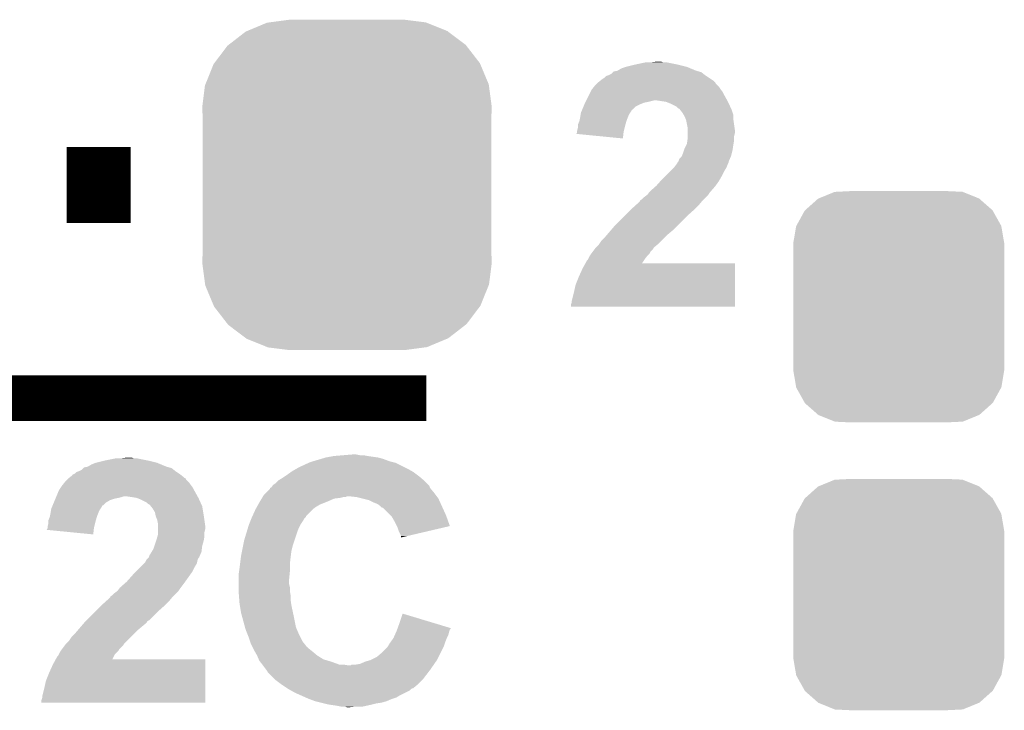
# Model space of a CAD drawing. Extents: x -1.3 to 24.2, y -3.9 to 39.2.
# Tile 29 of 40: x 6.5 to 9.8, y 31.4 to 33.7. Entities that reach past the tile are written whole.
import ezdxf

# ---------------------------------------------------------------- set-up
doc = ezdxf.new("R2010")
doc.units = 0
doc.layers.get('0').update_dxf_attribs({"linetype": 'CONTINUOUS'})
doc.layers.add('ACCEL_36_CLICK_V100_GTO', color=14, linetype='CONTINUOUS')
doc.layers.add('ACCEL_36_CLICK_V100_GTS', color=12, linetype='CONTINUOUS')

# ---------------------------------------------------------------- blocks, each defined once
blk = doc.blocks.new('CUSTOM_70')
for points in [[(-0.26893, 0.360448), (-0.267216, 0.361152), (0.268592, 0.360448), (0.26779, 0.361152)], [(-0.267216, 0.361152), (-0.213724, 0.383108), (0.26779, 0.361152), (0.21312, 0.383108)], [(-0.213724, 0.383108), (-0.20803, 0.383392), (0.21312, 0.383108), (0.212412, 0.383392)], [(-0.20803, 0.383392), (-0.154122, 0.38608), (0.212412, 0.383392), (0.154132, 0.38608)], [(-0.312264, 0.321732), (-0.26893, 0.360448), (0.312592, 0.321732), (0.268592, 0.360448)], [(-0.341452, 0.269636), (-0.313432, 0.320688), (0.341702, 0.269636), (0.313176, 0.320688)], [(-0.313432, 0.320688), (-0.312264, 0.321732), (0.313176, 0.320688), (0.312592, 0.321732)], [(-0.35179, 0.21082), (-0.342144, 0.268372), (0.35179, 0.21082), (0.34192, 0.268372)], [(-0.342144, 0.268372), (-0.341452, 0.269636), (0.34192, 0.268372), (0.341702, 0.269636)], [(-0.35179, 0.20955), (-0.35179, 0.21082), (0.35179, 0.20955), (0.35179, 0.21082)], [(-0.35179, -0.20955), (-0.35179, 0.20955), (0.35179, -0.20955), (0.35179, 0.20955)], [(-0.35179, -0.21082), (-0.35179, -0.20955), (0.35179, -0.21082), (0.35179, -0.20955)], [(-0.34192, -0.268358), (-0.35179, -0.21082), (0.342148, -0.268358), (0.35179, -0.21082)], [(-0.341702, -0.269636), (-0.34192, -0.268358), (0.341446, -0.269636), (0.342148, -0.268358)], [(-0.313184, -0.320676), (-0.341702, -0.269636), (0.31344, -0.320676), (0.341446, -0.269636)], [(-0.312594, -0.321732), (-0.313184, -0.320676), (0.312258, -0.321732), (0.31344, -0.320676)], [(-0.268602, -0.36044), (-0.312594, -0.321732), (0.26894, -0.36044), (0.312258, -0.321732)], [(-0.267792, -0.361154), (-0.268602, -0.36044), (0.2672, -0.361154), (0.26894, -0.36044)], [(-0.213136, -0.383104), (-0.267792, -0.361154), (0.213734, -0.383104), (0.2672, -0.361154)], [(-0.212414, -0.383394), (-0.213136, -0.383104), (0.207926, -0.383394), (0.213734, -0.383104)], [(-0.154122, -0.38608), (-0.212414, -0.383394), (0.154132, -0.38608), (0.207926, -0.383394)]]:
    blk.add_solid(points)
blk = doc.blocks.new('CUSTOM_71')
for points in [[(-0.333154, 0.513288), (-0.266706, 0.541062), (0.334372, 0.513288), (0.265446, 0.541062)], [(-0.266706, 0.541062), (-0.259492, 0.54202), (0.265446, 0.541062), (0.263068, 0.54202)], [(-0.259492, 0.54202), (-0.1905, 0.55118), (0.263068, 0.54202), (0.1905, 0.55118)], [(-0.394942, 0.46695), (-0.337632, 0.511416), (0.39571, 0.46695), (0.33685, 0.511416)], [(-0.337632, 0.511416), (-0.333154, 0.513288), (0.33685, 0.511416), (0.334372, 0.513288)], [(-0.442246, 0.406212), (-0.39837, 0.46429), (0.442836, 0.406212), (0.397774, 0.46429)], [(-0.39837, 0.46429), (-0.394942, 0.46695), (0.397774, 0.46429), (0.39571, 0.46695)], [(-0.471976, 0.335286), (-0.444708, 0.402952), (0.472482, 0.335286), (0.4442, 0.402952)], [(-0.444708, 0.402952), (-0.442246, 0.406212), (0.4442, 0.402952), (0.442836, 0.406212)], [(-0.4826, 0.25908), (-0.47344, 0.331648), (0.4826, 0.25908), (0.472966, 0.331648)], [(-0.47344, 0.331648), (-0.471976, 0.335286), (0.472966, 0.331648), (0.472482, 0.335286)], [(-0.48133, 0.231872), (-0.4826, 0.25908), (0.48133, 0.231872), (0.4826, 0.25908)], [(-0.48133, -0.231872), (-0.48133, 0.231872), (0.48133, -0.231872), (0.48133, 0.231872)], [(-0.4826, -0.25908), (-0.48133, -0.231872), (0.4826, -0.25908), (0.48133, -0.231872)], [(-0.472964, -0.331648), (-0.4826, -0.25908), (0.47344, -0.331648), (0.4826, -0.25908)], [(-0.472482, -0.335286), (-0.472964, -0.331648), (0.471974, -0.335286), (0.47344, -0.331648)], [(-0.444198, -0.402952), (-0.472482, -0.335286), (0.444708, -0.402952), (0.471974, -0.335286)], [(-0.442836, -0.406212), (-0.444198, -0.402952), (0.442244, -0.406212), (0.444708, -0.402952)], [(-0.397772, -0.46429), (-0.442836, -0.406212), (0.39837, -0.46429), (0.442244, -0.406212)], [(-0.39571, -0.46695), (-0.397772, -0.46429), (0.39494, -0.46695), (0.39837, -0.46429)], [(-0.336848, -0.511416), (-0.39571, -0.46695), (0.337632, -0.511416), (0.39494, -0.46695)], [(-0.334372, -0.513288), (-0.336848, -0.511416), (0.333152, -0.513288), (0.337632, -0.511416)], [(-0.265444, -0.541062), (-0.334372, -0.513288), (0.266706, -0.541062), (0.333152, -0.513288)], [(-0.263068, -0.54202), (-0.265444, -0.541062), (0.25949, -0.54202), (0.266706, -0.541062)], [(-0.1905, -0.55118), (-0.263068, -0.54202), (0.1905, -0.55118), (0.25949, -0.54202)]]:
    blk.add_solid(points)

msp = doc.modelspace()

# ---------------------------------------------------------------- linework, layer by layer
at = {"layer": 'ACCEL_36_CLICK_V100_GTO'}
for points, const_width in [([(6.70052, 33.1724), (6.91388, 33.1724)], 0.254), ([(6.2484, 32.4612), (7.8994, 32.4612)], 0.1524)]:
    msp.add_lwpolyline(points, dxfattribs=dict(at, const_width=const_width))
for points in [[(8.56488, 33.566098), (8.59536, 33.57372), (8.768082, 33.566098), (8.7376, 33.57372)], [(8.59536, 33.57372), (8.630922, 33.58134), (8.7376, 33.57372), (8.699502, 33.58134)], [(8.6487, 33.58134), (8.669004, 33.583878), (8.689344, 33.58134), (8.681722, 33.583878)], [(8.669004, 33.583878), (8.669022, 33.58388), (8.681722, 33.583878), (8.669022, 33.58388)], [(8.50646, 33.53816), (8.516618, 33.543242), (8.82904, 33.53816), (8.822688, 33.543242)], [(8.516618, 33.543242), (8.521696, 33.548318), (8.822688, 33.543242), (8.816342, 33.548318)], [(8.521696, 33.548318), (8.524242, 33.550862), (8.816342, 33.548318), (8.807438, 33.550862)], [(8.524242, 33.550862), (8.53693, 33.553398), (8.807438, 33.550862), (8.79856, 33.553398)], [(8.53693, 33.553398), (8.536942, 33.5534), (8.79856, 33.553398), (8.798556, 33.5534)], [(8.536942, 33.5534), (8.549638, 33.56102), (8.798556, 33.5534), (8.78027, 33.56102)], [(8.549638, 33.56102), (8.56488, 33.566098), (8.78027, 33.56102), (8.768082, 33.566098)], [(8.46074, 33.5026), (8.468362, 33.510222), (8.872222, 33.5026), (8.864602, 33.510222)], [(8.468362, 33.510222), (8.473424, 33.515284), (8.864602, 33.510222), (8.862066, 33.515284)], [(8.473424, 33.515284), (8.47344, 33.5153), (8.862066, 33.515284), (8.859544, 33.5153)], [(8.47344, 33.5153), (8.473442, 33.515302), (8.859544, 33.5153), (8.859544, 33.515302)], [(8.473442, 33.515302), (8.476602, 33.51783), (8.859544, 33.515302), (8.85952, 33.51783)], [(8.476602, 33.51783), (8.48614, 33.52546), (8.85952, 33.51783), (8.848082, 33.52546)], [(8.48614, 33.52546), (8.488684, 33.528), (8.848082, 33.52546), (8.844274, 33.528)], [(8.488684, 33.528), (8.491226, 33.528006), (8.844274, 33.528), (8.844264, 33.528006)], [(8.491226, 33.528006), (8.498844, 33.53562), (8.844264, 33.528006), (8.83285, 33.53562)], [(8.498844, 33.53562), (8.50646, 33.53816), (8.83285, 33.53562), (8.82904, 33.53816)], [(8.44169, 33.47212), (8.446768, 33.482278), (8.89254, 33.47212), (8.88746, 33.482278)], [(8.446768, 33.482278), (8.45058, 33.489898), (8.88746, 33.482278), (8.881748, 33.489898)], [(8.45058, 33.489898), (8.452612, 33.49244), (8.881748, 33.489898), (8.87984, 33.49244)], [(8.452612, 33.49244), (8.458708, 33.50006), (8.87984, 33.49244), (8.87476, 33.50006)], [(8.458708, 33.50006), (8.46074, 33.5026), (8.87476, 33.50006), (8.872222, 33.5026)], [(8.423486, 33.434018), (8.42666, 33.44164), (8.597902, 33.434018), (8.61314, 33.44164)], [(8.42666, 33.44164), (8.42772, 33.44418), (8.61314, 33.44164), (8.61949, 33.44418)], [(8.42772, 33.44418), (8.428988, 33.446718), (8.61949, 33.44418), (8.625838, 33.446718)], [(8.428988, 33.446718), (8.43026, 33.44926), (8.625838, 33.446718), (8.63854, 33.44926)], [(8.43026, 33.44926), (8.4328, 33.45434), (8.63854, 33.44926), (8.658858, 33.45434)], [(8.4328, 33.45434), (8.44169, 33.47212), (8.902418, 33.45434), (8.89254, 33.47212)], [(8.68426, 33.4518), (8.666478, 33.45434), (8.90383, 33.4518), (8.902418, 33.45434)], [(8.699498, 33.44926), (8.68426, 33.4518), (8.90524, 33.44926), (8.90383, 33.4518)], [(8.7122, 33.44418), (8.699498, 33.44926), (8.90755, 33.44418), (8.90524, 33.44926)], [(8.732516, 33.434022), (8.7122, 33.44418), (8.912166, 33.434022), (8.90755, 33.44418)], [(8.412902, 33.401), (8.414596, 33.411158), (8.5725, 33.401), (8.57758, 33.411158)], [(8.414596, 33.411158), (8.415022, 33.413702), (8.57758, 33.411158), (8.579274, 33.413702)], [(8.415022, 33.413702), (8.417136, 33.418778), (8.579274, 33.413702), (8.582658, 33.418778)], [(8.417136, 33.418778), (8.419246, 33.423844), (8.582658, 33.418778), (8.585194, 33.423844)], [(8.419246, 33.423844), (8.419254, 33.42386), (8.585194, 33.423844), (8.587736, 33.42386)], [(8.419254, 33.42386), (8.423486, 33.434018), (8.587736, 33.42386), (8.597902, 33.434018)], [(8.737602, 33.428942), (8.732516, 33.434022), (8.914476, 33.428942), (8.912166, 33.434022)], [(8.742676, 33.426402), (8.737602, 33.428942), (8.91563, 33.426402), (8.914476, 33.428942)], [(8.746746, 33.421318), (8.742676, 33.426402), (8.91794, 33.421318), (8.91563, 33.426402)], [(8.75284, 33.4137), (8.746746, 33.421318), (8.92048, 33.4137), (8.91794, 33.421318)], [(8.757416, 33.406076), (8.75284, 33.4137), (8.92302, 33.406076), (8.92048, 33.4137)], [(8.404862, 33.373064), (8.40994, 33.385762), (8.563066, 33.373064), (8.566692, 33.385762)], [(8.40994, 33.385762), (8.410446, 33.3883), (8.566692, 33.385762), (8.567418, 33.3883)], [(8.410446, 33.3883), (8.41248, 33.39846), (8.567418, 33.3883), (8.571482, 33.39846)], [(8.41248, 33.39846), (8.412902, 33.401), (8.571482, 33.39846), (8.5725, 33.401)], [(8.76046, 33.401002), (8.757416, 33.406076), (8.92302, 33.401002), (8.92302, 33.406076)], [(8.764524, 33.39084), (8.76046, 33.401002), (8.92302, 33.39084), (8.92302, 33.401002)], [(8.765538, 33.388302), (8.764524, 33.39084), (8.923384, 33.388302), (8.92302, 33.39084)], [(8.77062, 33.362902), (8.765538, 33.388302), (8.927012, 33.362902), (8.923384, 33.388302)], [(8.399796, 33.34261), (8.40232, 33.347664), (8.556408, 33.34261), (8.556974, 33.347664)], [(8.554696, 33.327342), (8.399796, 33.34261), (8.554696, 33.327342), (8.556408, 33.34261)], [(8.40232, 33.352742), (8.40486, 33.362902), (8.557894, 33.352742), (8.560434, 33.362902)], [(8.40232, 33.350198), (8.40232, 33.352742), (8.55726, 33.350198), (8.557894, 33.352742)], [(8.40232, 33.347664), (8.40232, 33.350198), (8.556974, 33.347664), (8.55726, 33.350198)], [(8.40486, 33.37052), (8.404862, 33.373064), (8.56234, 33.37052), (8.563066, 33.373064)], [(8.40486, 33.362902), (8.40486, 33.37052), (8.560434, 33.362902), (8.56234, 33.37052)], [(8.77062, 33.355278), (8.77062, 33.362902), (8.9281, 33.355278), (8.927012, 33.362902)], [(8.77062, 33.345118), (8.77062, 33.355278), (8.9281, 33.345118), (8.9281, 33.355278)], [(8.77062, 33.334958), (8.77062, 33.345118), (8.92556, 33.334958), (8.9281, 33.345118)], [(8.766808, 33.30702), (8.76808, 33.309564), (8.92302, 33.30702), (8.923444, 33.309564)], [(8.76808, 33.309564), (8.769892, 33.322258), (8.923444, 33.309564), (8.92556, 33.322258)], [(8.769892, 33.322258), (8.77062, 33.327342), (8.92556, 33.322258), (8.92556, 33.327342)], [(8.77062, 33.327342), (8.77062, 33.334958), (8.92556, 33.327342), (8.92556, 33.334958)], [(8.751314, 33.268918), (8.75538, 33.279078), (8.915398, 33.268918), (8.917938, 33.279078)], [(8.75538, 33.279078), (8.758766, 33.28924), (8.917938, 33.279078), (8.92048, 33.28924)], [(8.758766, 33.28924), (8.76046, 33.29432), (8.92048, 33.28924), (8.921204, 33.29432)], [(8.76046, 33.29432), (8.766808, 33.30702), (8.921204, 33.29432), (8.92302, 33.30702)], [(8.72744, 33.233362), (8.735058, 33.24352), (8.901176, 33.233362), (8.90524, 33.24352)], [(8.735058, 33.24352), (8.73506, 33.243522), (8.90524, 33.24352), (8.90524, 33.243522)], [(8.73506, 33.243522), (8.7376, 33.248596), (8.90524, 33.243522), (8.907778, 33.248596)], [(8.7376, 33.248596), (8.737602, 33.248598), (8.907778, 33.248596), (8.907778, 33.248598)], [(8.737602, 33.248598), (8.740132, 33.251136), (8.907778, 33.248598), (8.90778, 33.251136)], [(8.740132, 33.251136), (8.74014, 33.251144), (8.90778, 33.251136), (8.907782, 33.251144)], [(8.74014, 33.251144), (8.742684, 33.25876), (8.907782, 33.251144), (8.911046, 33.25876)], [(8.742684, 33.25876), (8.7503, 33.266384), (8.911046, 33.25876), (8.914312, 33.266384)], [(8.7503, 33.266384), (8.751314, 33.268918), (8.914312, 33.266384), (8.915398, 33.268918)], [(8.69696, 33.202882), (8.712198, 33.21812), (8.88492, 33.202882), (8.89254, 33.21812)], [(8.712198, 33.21812), (8.724896, 33.230818), (8.89254, 33.21812), (8.90016, 33.230818)], [(8.724896, 33.230818), (8.72744, 33.233362), (8.90016, 33.230818), (8.901176, 33.233362)], [(8.66648, 33.16986), (8.680024, 33.185098), (8.863874, 33.16986), (8.87476, 33.185098)], [(8.680024, 33.185098), (8.6868, 33.19272), (8.87476, 33.185098), (8.879114, 33.19272)], [(8.6868, 33.19272), (8.69696, 33.202882), (8.879114, 33.19272), (8.88492, 33.202882)], [(8.636002, 33.139382), (8.641714, 33.147), (8.8392, 33.139382), (8.84428, 33.147)], [(8.641714, 33.147), (8.64362, 33.14954), (8.84428, 33.147), (8.846502, 33.14954)], [(8.64362, 33.14954), (8.663622, 33.16732), (8.846502, 33.14954), (8.86206, 33.16732)], [(8.663622, 33.16732), (8.66648, 33.16986), (8.86206, 33.16732), (8.863874, 33.16986)], [(8.59931, 33.106362), (8.610602, 33.116524), (8.808722, 33.106362), (8.81719, 33.116524)], [(8.610602, 33.116524), (8.613146, 33.1216), (8.81719, 33.116524), (8.82142, 33.1216)], [(8.613146, 33.1216), (8.618218, 33.124142), (8.82142, 33.1216), (8.823962, 33.124142)], [(8.618218, 33.124142), (8.625842, 33.13176), (8.823962, 33.124142), (8.83158, 33.13176)], [(8.625842, 33.13176), (8.635996, 33.139378), (8.83158, 33.13176), (8.839198, 33.139378)], [(8.635996, 33.139378), (8.636002, 33.139382), (8.839198, 33.139378), (8.8392, 33.139382)], [(8.559798, 33.06826), (8.580118, 33.08858), (8.76808, 33.06826), (8.79094, 33.08858)], [(8.580118, 33.08858), (8.5852, 33.09366), (8.79094, 33.08858), (8.79602, 33.09366)], [(8.5852, 33.09366), (8.59931, 33.106362), (8.79602, 33.09366), (8.808722, 33.106362)], [(8.526778, 33.03524), (8.559798, 33.06826), (8.73506, 33.03524), (8.76808, 33.06826)], [(8.502832, 33.007302), (8.513716, 33.02), (8.704582, 33.007302), (8.71982, 33.02)], [(8.513716, 33.02), (8.526778, 33.03524), (8.71982, 33.02), (8.73506, 33.03524)], [(8.476826, 32.97682), (8.483602, 32.986982), (8.6741, 32.97682), (8.684262, 32.986982)], [(8.483602, 32.986982), (8.4963, 32.99968), (8.684262, 32.986982), (8.69696, 32.99968)], [(8.4963, 32.99968), (8.502832, 33.007302), (8.69696, 32.99968), (8.704582, 33.007302)], [(8.449946, 32.943802), (8.453752, 32.948876), (8.643618, 32.943802), (8.646158, 32.948876)], [(8.453752, 32.948876), (8.459468, 32.956498), (8.646158, 32.948876), (8.653778, 32.956498)], [(8.459468, 32.956498), (8.463282, 32.96158), (8.653778, 32.956498), (8.657166, 32.96158)], [(8.463282, 32.96158), (8.465818, 32.964118), (8.657166, 32.96158), (8.65886, 32.964118)], [(8.465818, 32.964118), (8.47344, 32.97174), (8.65886, 32.964118), (8.668004, 32.97174)], [(8.47344, 32.97174), (8.476826, 32.97682), (8.668004, 32.97174), (8.6741, 32.97682)], [(8.4298, 32.91078), (8.435342, 32.920938), (8.618266, 32.91078), (8.625006, 32.920938)], [(8.435342, 32.920938), (8.437882, 32.923484), (8.625006, 32.920938), (8.626696, 32.923484)], [(8.437882, 32.923484), (8.43915, 32.92602), (8.626696, 32.923484), (8.62838, 32.92602)], [(8.43915, 32.92602), (8.442962, 32.933642), (8.62838, 32.92602), (8.634476, 32.933642)], [(8.442962, 32.933642), (8.446344, 32.938718), (8.634476, 32.933642), (8.638538, 32.938718)], [(8.446344, 32.938718), (8.44804, 32.94126), (8.638538, 32.938718), (8.641078, 32.94126)], [(8.44804, 32.94126), (8.449946, 32.943802), (8.641078, 32.94126), (8.643618, 32.943802)], [(8.4074, 32.86506), (8.4201, 32.893), (8.928092, 32.86506), (8.928096, 32.893)], [(8.4201, 32.893), (8.429786, 32.910756), (8.928096, 32.893), (8.9281, 32.910756)], [(8.429786, 32.910756), (8.4298, 32.91078), (8.9281, 32.910756), (8.618266, 32.91078)], [(8.397242, 32.839662), (8.4074, 32.86506), (8.928088, 32.839662), (8.928092, 32.86506)], [(8.38454, 32.786322), (8.39216, 32.8168), (8.928078, 32.786322), (8.928084, 32.8168)], [(8.39216, 32.8168), (8.397242, 32.839662), (8.928084, 32.8168), (8.928088, 32.839662)], [(8.38454, 32.781244), (8.38454, 32.786322), (8.928078, 32.781244), (8.928078, 32.786322)], [(8.382, 32.766024), (8.382002, 32.773622), (8.928076, 32.766024), (8.928076, 32.773622)], [(8.928076, 32.766), (8.382, 32.766024), (8.928076, 32.766), (8.928076, 32.766024)], [(8.382002, 32.773622), (8.38454, 32.781244), (8.928076, 32.773622), (8.928078, 32.781244)], [(6.82752, 32.25292), (6.865622, 32.26054), (6.9723, 32.25292), (6.934202, 32.26054)], [(6.8834, 32.26054), (6.903704, 32.263078), (6.924044, 32.26054), (6.916422, 32.263078)], [(6.903704, 32.263078), (6.903722, 32.26308), (6.916422, 32.263078), (6.903722, 32.26308)], [(7.547184, 32.258), (7.56412, 32.26308), (7.75716, 32.258), (7.739382, 32.26308)], [(7.56412, 32.26308), (7.592058, 32.26816), (7.739382, 32.26308), (7.70382, 32.26816)], [(7.592058, 32.26816), (7.622538, 32.2707), (7.70382, 32.26816), (7.691122, 32.2707)], [(7.622538, 32.2707), (7.653018, 32.27324), (7.678422, 32.2707), (7.665722, 32.27324)], [(6.751318, 32.222442), (6.756396, 32.227518), (7.057388, 32.222442), (7.051042, 32.227518)], [(6.756396, 32.227518), (6.758942, 32.230062), (7.051042, 32.227518), (7.042138, 32.230062)], [(6.758942, 32.230062), (6.77163, 32.232598), (7.042138, 32.230062), (7.03326, 32.232598)], [(6.77163, 32.232598), (6.771642, 32.2326), (7.03326, 32.232598), (7.033256, 32.2326)], [(6.771642, 32.2326), (6.784336, 32.24022), (7.033256, 32.2326), (7.01497, 32.24022)], [(6.784336, 32.24022), (6.797036, 32.245298), (7.01497, 32.24022), (7.002782, 32.245298)], [(6.797036, 32.245298), (6.797042, 32.2453), (7.002782, 32.245298), (7.002776, 32.2453)], [(6.797042, 32.2453), (6.82752, 32.25292), (7.002776, 32.2453), (6.9723, 32.25292)], [(7.465694, 32.22498), (7.47014, 32.22752), (7.838438, 32.22498), (7.83336, 32.22752)], [(7.47014, 32.22752), (7.49046, 32.23768), (7.83336, 32.22752), (7.813042, 32.23768)], [(7.49046, 32.23768), (7.5076, 32.2453), (7.813042, 32.23768), (7.797802, 32.2453)], [(7.5076, 32.2453), (7.51332, 32.247842), (7.797802, 32.2453), (7.787634, 32.247842)], [(7.51332, 32.247842), (7.52178, 32.25038), (7.787634, 32.247842), (7.777482, 32.25038)], [(7.52178, 32.25038), (7.547184, 32.258), (7.777482, 32.25038), (7.75716, 32.258)], [(6.703062, 32.189422), (6.708124, 32.194484), (7.099302, 32.189422), (7.096766, 32.194484)], [(6.708124, 32.194484), (6.70814, 32.1945), (7.096766, 32.194484), (7.094224, 32.1945)], [(6.70814, 32.1945), (6.708142, 32.194502), (7.094224, 32.1945), (7.094222, 32.194502)], [(6.708142, 32.194502), (6.711312, 32.19704), (7.094222, 32.194502), (7.09168, 32.19704)], [(6.711312, 32.19704), (6.72084, 32.204666), (7.09168, 32.19704), (7.082148, 32.204666)], [(6.72084, 32.204666), (6.720864, 32.2072), (7.082148, 32.204666), (7.07898, 32.2072)], [(6.720864, 32.2072), (6.723384, 32.207202), (7.07898, 32.2072), (7.078978, 32.207202)], [(6.723384, 32.207202), (6.728458, 32.209742), (7.078978, 32.207202), (7.075168, 32.209742)], [(6.728458, 32.209742), (6.733544, 32.21482), (7.075168, 32.209742), (7.06755, 32.21482)], [(6.733544, 32.21482), (6.74116, 32.21736), (7.06755, 32.21482), (7.06374, 32.21736)], [(6.74116, 32.21736), (6.751318, 32.222442), (7.06374, 32.21736), (7.057388, 32.222442)], [(7.406642, 32.186882), (7.41934, 32.194498), (7.891358, 32.186882), (7.88247, 32.194498)], [(7.41934, 32.194498), (7.42696, 32.19958), (7.88247, 32.194498), (7.87654, 32.19958)], [(7.42696, 32.19958), (7.43458, 32.20466), (7.87654, 32.19958), (7.869768, 32.20466)], [(7.43458, 32.20466), (7.4488, 32.21482), (7.869768, 32.20466), (7.85622, 32.21482)], [(7.4488, 32.21482), (7.45236, 32.217362), (7.85622, 32.21482), (7.851772, 32.217362)], [(7.45236, 32.217362), (7.465694, 32.22498), (7.851772, 32.217362), (7.838438, 32.22498)], [(6.675122, 32.153862), (6.680198, 32.161478), (7.12597, 32.153862), (7.12216, 32.161478)], [(6.680198, 32.161478), (6.68528, 32.1691), (7.12216, 32.161478), (7.116446, 32.1691)], [(6.68528, 32.1691), (6.687312, 32.17164), (7.116446, 32.1691), (7.11454, 32.17164)], [(6.687312, 32.17164), (6.693408, 32.17926), (7.11454, 32.17164), (7.10946, 32.17926)], [(6.693408, 32.17926), (6.69544, 32.1818), (7.10946, 32.17926), (7.106922, 32.1818)], [(6.69544, 32.1818), (6.703062, 32.189422), (7.106922, 32.1818), (7.099302, 32.189422)], [(7.3787, 32.158944), (7.378714, 32.161478), (7.914214, 32.158944), (7.912102, 32.161478)], [(7.378714, 32.161478), (7.378716, 32.161486), (7.912102, 32.161478), (7.9121, 32.161486)], [(7.378716, 32.161486), (7.383778, 32.164024), (7.9121, 32.161486), (7.911254, 32.164024)], [(7.383778, 32.164024), (7.387162, 32.169096), (7.911254, 32.164024), (7.90956, 32.169096)], [(7.387162, 32.169096), (7.388862, 32.171642), (7.90956, 32.169096), (7.907016, 32.171642)], [(7.388862, 32.171642), (7.396482, 32.176722), (7.907016, 32.171642), (7.901938, 32.176722)], [(7.396482, 32.176722), (7.404102, 32.184342), (7.901938, 32.176722), (7.89432, 32.184342)], [(7.404102, 32.184342), (7.406642, 32.186882), (7.89432, 32.184342), (7.891358, 32.186882)], [(6.663478, 32.125918), (6.664536, 32.12846), (6.86054, 32.125918), (6.87324, 32.12846)], [(6.664536, 32.12846), (6.665596, 32.131002), (6.87324, 32.12846), (6.8834, 32.131002)], [(6.665596, 32.131002), (6.666652, 32.133538), (6.8834, 32.131002), (6.891018, 32.133538)], [(6.666652, 32.133538), (6.666654, 32.13354), (6.891018, 32.133538), (6.901178, 32.13354)], [(6.666654, 32.13354), (6.674062, 32.15132), (7.137118, 32.13354), (7.12724, 32.15132)], [(6.674062, 32.15132), (6.675122, 32.153862), (7.12724, 32.15132), (7.12597, 32.153862)], [(6.91896, 32.131), (6.901178, 32.13354), (7.13853, 32.131), (7.137118, 32.13354)], [(6.934198, 32.12846), (6.91896, 32.131), (7.13994, 32.12846), (7.13853, 32.131)], [(6.9469, 32.12338), (6.934198, 32.12846), (7.14225, 32.12338), (7.13994, 32.12846)], [(7.350758, 32.125918), (7.352284, 32.12846), (7.592058, 32.125918), (7.612378, 32.12846)], [(7.352284, 32.12846), (7.353808, 32.131), (7.612378, 32.12846), (7.622538, 32.131)], [(7.353808, 32.131), (7.35533, 32.133538), (7.630156, 32.131), (7.635236, 32.133538)], [(7.35533, 32.133538), (7.355332, 32.13354), (7.635236, 32.133538), (7.645398, 32.13354)], [(7.355332, 32.13354), (7.358382, 32.138622), (7.934326, 32.13354), (7.930514, 32.138622)], [(7.358382, 32.138622), (7.365998, 32.14624), (7.930514, 32.138622), (7.9248, 32.14624)], [(7.365998, 32.14624), (7.3787, 32.158944), (7.9248, 32.14624), (7.914214, 32.158944)], [(7.668258, 32.131), (7.645398, 32.13354), (7.93623, 32.131), (7.934326, 32.13354)], [(7.688592, 32.125918), (7.668258, 32.131), (7.94004, 32.125918), (7.93623, 32.131)], [(6.649722, 32.092902), (6.651836, 32.097978), (6.813974, 32.092902), (6.817358, 32.097978)], [(6.651836, 32.097978), (6.653946, 32.103044), (6.817358, 32.097978), (6.819894, 32.103044)], [(6.653946, 32.103044), (6.653954, 32.10306), (6.819894, 32.103044), (6.822436, 32.10306)], [(6.653954, 32.10306), (6.658186, 32.113218), (6.822436, 32.10306), (6.832598, 32.113218)], [(6.658186, 32.113218), (6.661362, 32.12084), (6.832598, 32.113218), (6.845298, 32.12084)], [(6.661362, 32.12084), (6.663478, 32.125918), (6.845298, 32.12084), (6.86054, 32.125918)], [(6.967216, 32.113222), (6.9469, 32.12338), (7.146866, 32.113222), (7.14225, 32.12338)], [(6.972302, 32.108142), (6.967216, 32.113222), (7.149176, 32.108142), (7.146866, 32.113222)], [(6.977376, 32.105602), (6.972302, 32.108142), (7.15033, 32.105602), (7.149176, 32.108142)], [(6.981446, 32.100518), (6.977376, 32.105602), (7.15264, 32.100518), (7.15033, 32.105602)], [(6.98754, 32.0929), (6.981446, 32.100518), (7.15391, 32.0929), (7.15264, 32.100518)], [(7.33044, 32.090358), (7.334674, 32.09798), (7.52094, 32.090358), (7.5311, 32.09798)], [(7.334674, 32.09798), (7.338906, 32.1056), (7.5311, 32.09798), (7.543798, 32.1056)], [(7.338906, 32.1056), (7.34314, 32.11322), (7.543798, 32.1056), (7.562848, 32.11322)], [(7.34314, 32.11322), (7.344664, 32.11576), (7.562848, 32.11322), (7.5692, 32.11576)], [(7.344664, 32.11576), (7.350758, 32.125918), (7.5692, 32.11576), (7.592058, 32.125918)], [(7.708898, 32.120842), (7.688592, 32.125918), (7.942348, 32.120842), (7.94004, 32.125918)], [(7.72414, 32.11322), (7.708898, 32.120842), (7.945814, 32.11322), (7.942348, 32.120842)], [(7.736842, 32.10814), (7.72414, 32.11322), (7.948122, 32.10814), (7.945814, 32.11322)], [(7.746998, 32.10052), (7.736842, 32.10814), (7.951586, 32.10052), (7.948122, 32.10814)], [(7.752074, 32.095446), (7.746998, 32.10052), (7.953892, 32.095446), (7.951586, 32.10052)], [(7.754616, 32.09544), (7.752074, 32.095446), (7.953896, 32.09544), (7.953892, 32.095446)], [(7.780016, 32.07004), (7.754616, 32.09544), (7.96544, 32.07004), (7.953896, 32.09544)], [(6.639562, 32.052264), (6.64464, 32.064962), (6.797766, 32.052264), (6.801392, 32.064962)], [(6.64464, 32.064962), (6.645146, 32.0675), (6.801392, 32.064962), (6.802118, 32.0675)], [(6.645146, 32.0675), (6.64718, 32.07766), (6.802118, 32.0675), (6.806182, 32.07766)], [(6.64718, 32.07766), (6.647602, 32.0802), (6.806182, 32.07766), (6.8072, 32.0802)], [(6.647602, 32.0802), (6.649296, 32.090358), (6.8072, 32.0802), (6.81228, 32.090358)], [(6.649296, 32.090358), (6.649722, 32.092902), (6.81228, 32.090358), (6.813974, 32.092902)], [(6.99516, 32.080202), (6.98754, 32.0929), (7.156028, 32.080202), (7.15391, 32.0929)], [(6.997194, 32.07004), (6.99516, 32.080202), (7.15772, 32.07004), (7.156028, 32.080202)], [(6.9977, 32.067502), (6.997194, 32.07004), (7.158084, 32.067502), (7.15772, 32.07004)], [(7.002778, 32.054802), (6.9977, 32.067502), (7.159898, 32.054802), (7.158084, 32.067502)], [(7.316722, 32.059876), (7.31774, 32.06242), (7.492998, 32.059876), (7.49554, 32.06242)], [(7.31774, 32.06242), (7.31889, 32.064954), (7.49554, 32.06242), (7.498074, 32.064954)], [(7.31889, 32.064954), (7.320046, 32.067496), (7.498074, 32.064954), (7.49808, 32.067496)], [(7.320046, 32.067496), (7.33044, 32.090358), (7.49808, 32.067496), (7.52094, 32.090358)], [(7.785098, 32.064958), (7.780016, 32.07004), (7.967252, 32.064958), (7.96544, 32.07004)], [(7.79526, 32.047178), (7.785098, 32.064958), (7.973588, 32.047178), (7.967252, 32.064958)], [(6.63702, 32.031942), (6.63956, 32.042102), (6.792594, 32.031942), (6.795134, 32.042102)], [(6.63702, 32.029398), (6.63702, 32.031942), (6.79196, 32.029398), (6.792594, 32.031942)], [(6.63702, 32.026864), (6.63702, 32.029398), (6.791674, 32.026864), (6.79196, 32.029398)], [(6.63956, 32.04972), (6.639562, 32.052264), (6.79704, 32.04972), (6.797766, 32.052264)], [(6.63956, 32.042102), (6.63956, 32.04972), (6.795134, 32.042102), (6.79704, 32.04972)], [(7.00532, 32.042102), (7.002778, 32.054802), (7.161712, 32.042102), (7.159898, 32.054802)], [(7.00532, 32.034478), (7.00532, 32.042102), (7.1628, 32.034478), (7.161712, 32.042102)], [(7.00532, 32.024318), (7.00532, 32.034478), (7.1628, 32.024318), (7.1628, 32.034478)], [(7.301482, 32.016702), (7.305292, 32.0294), (7.47014, 32.016702), (7.47522, 32.0294)], [(7.305292, 32.0294), (7.307578, 32.03702), (7.47522, 32.0294), (7.47903, 32.03702)], [(7.307578, 32.03702), (7.308592, 32.039558), (7.47903, 32.03702), (7.4803, 32.039558)], [(7.308592, 32.039558), (7.31469, 32.054798), (7.4803, 32.039558), (7.490458, 32.054798)], [(7.31469, 32.054798), (7.316722, 32.059876), (7.490458, 32.054798), (7.492998, 32.059876)], [(7.801614, 32.034474), (7.79526, 32.047178), (7.978114, 32.034474), (7.973588, 32.047178)], [(7.80288, 32.03194), (7.801614, 32.034474), (7.967292, 32.03194), (7.978114, 32.034474)], [(7.80796, 32.016702), (7.80288, 32.03194), (7.902226, 32.016702), (7.967292, 32.03194)], [(6.634496, 32.02181), (6.63702, 32.026864), (6.791108, 32.02181), (6.791674, 32.026864)], [(6.789396, 32.006542), (6.634496, 32.02181), (6.789396, 32.006542), (6.791108, 32.02181)], [(7.00024, 31.98876), (7.003866, 32.001458), (7.158142, 31.98876), (7.16026, 32.001458)], [(7.003866, 32.001458), (7.00532, 32.006542), (7.16026, 32.001458), (7.16026, 32.006542)], [(7.00532, 32.014158), (7.00532, 32.024318), (7.16026, 32.014158), (7.1628, 32.024318)], [(7.00532, 32.006542), (7.00532, 32.014158), (7.16026, 32.006542), (7.16026, 32.014158)], [(7.29234, 31.98622), (7.301482, 32.016702), (7.45998, 31.98622), (7.47014, 32.016702)], [(7.815578, 32.001464), (7.80796, 32.016702), (7.83716, 32.001464), (7.902226, 32.016702)], [(7.81558, 31.99641), (7.815578, 32.001464), (7.81558, 31.99641), (7.83716, 32.001464)], [(6.99008, 31.958278), (6.993466, 31.968438), (7.151368, 31.958278), (7.15264, 31.968438)], [(6.993466, 31.968438), (6.999392, 31.986218), (7.15264, 31.968438), (7.15772, 31.986218)], [(6.999392, 31.986218), (7.00024, 31.98876), (7.15772, 31.986218), (7.158142, 31.98876)], [(7.285226, 31.950658), (7.289292, 31.97098), (7.44982, 31.950658), (7.454902, 31.97098)], [(7.289292, 31.97098), (7.29234, 31.98622), (7.454902, 31.97098), (7.45998, 31.98622)], [(6.97484, 31.930344), (6.977382, 31.937964), (7.142478, 31.930344), (7.145744, 31.937964)], [(6.977382, 31.937964), (6.98246, 31.945578), (7.145744, 31.937964), (7.149008, 31.945578)], [(6.98246, 31.945578), (6.983984, 31.948118), (7.149008, 31.945578), (7.150098, 31.948118)], [(6.983984, 31.948118), (6.99008, 31.958278), (7.150098, 31.948118), (7.151368, 31.958278)], [(7.281544, 31.93034), (7.28218, 31.935418), (7.44728, 31.93034), (7.447914, 31.935418)], [(7.28218, 31.935418), (7.285226, 31.950658), (7.447914, 31.935418), (7.44982, 31.950658)], [(6.946898, 31.89732), (6.959596, 31.910018), (7.12724, 31.89732), (7.13486, 31.910018)], [(6.959596, 31.910018), (6.962142, 31.912564), (7.13486, 31.910018), (7.135368, 31.912564)], [(6.962142, 31.912564), (6.967222, 31.922718), (7.135368, 31.912564), (7.1374, 31.922718)], [(6.967222, 31.922718), (6.972294, 31.927796), (7.1374, 31.922718), (7.139938, 31.927796)], [(6.972294, 31.927796), (6.974838, 31.930342), (7.139938, 31.927796), (7.142478, 31.930342)], [(6.974838, 31.930342), (6.97484, 31.930344), (7.142478, 31.930342), (7.142478, 31.930344)], [(7.2771, 31.89478), (7.278686, 31.907478), (7.44474, 31.89478), (7.44474, 31.907478)], [(7.278686, 31.907478), (7.281544, 31.93034), (7.44474, 31.907478), (7.44728, 31.93034)], [(6.90118, 31.84906), (6.9215, 31.87192), (7.096034, 31.84906), (7.11236, 31.87192)], [(6.9215, 31.87192), (6.93166, 31.882082), (7.11236, 31.87192), (7.119618, 31.882082)], [(6.93166, 31.882082), (6.946898, 31.89732), (7.119618, 31.882082), (7.12724, 31.89732)], [(7.27456, 31.877), (7.275284, 31.88208), (7.44423, 31.877), (7.44474, 31.88208)], [(7.27456, 31.856682), (7.27456, 31.877), (7.4422, 31.856682), (7.44423, 31.877)], [(7.275284, 31.88208), (7.2771, 31.89478), (7.44474, 31.88208), (7.44474, 31.89478)], [(6.87832, 31.82874), (6.898322, 31.84652), (7.080884, 31.82874), (7.09422, 31.84652)], [(6.898322, 31.84652), (6.90118, 31.84906), (7.09422, 31.84652), (7.096034, 31.84906)], [(7.27456, 31.841438), (7.27456, 31.856682), (7.4422, 31.841438), (7.4422, 31.856682)], [(7.27456, 31.831278), (7.27456, 31.841438), (7.44474, 31.831278), (7.4422, 31.841438)], [(6.845302, 31.795724), (6.847846, 31.8008), (7.05189, 31.795724), (7.05612, 31.8008)], [(6.847846, 31.8008), (6.852918, 31.803342), (7.05612, 31.8008), (7.058662, 31.803342)], [(6.852918, 31.803342), (6.860542, 31.81096), (7.058662, 31.803342), (7.06628, 31.81096)], [(6.860542, 31.81096), (6.870696, 31.818578), (7.06628, 31.81096), (7.073898, 31.818578)], [(6.870696, 31.818578), (6.870702, 31.818582), (7.073898, 31.818578), (7.0739, 31.818582)], [(6.870702, 31.818582), (6.876414, 31.8262), (7.0739, 31.818582), (7.07898, 31.8262)], [(6.876414, 31.8262), (6.87832, 31.82874), (7.07898, 31.8262), (7.080884, 31.82874)], [(7.27456, 31.818578), (7.27456, 31.831278), (7.44474, 31.818578), (7.44474, 31.831278)], [(7.27456, 31.808418), (7.27456, 31.818578), (7.446434, 31.808418), (7.44474, 31.818578)], [(7.274952, 31.803338), (7.27456, 31.808418), (7.44728, 31.803338), (7.446434, 31.808418)], [(7.276124, 31.7881), (7.274952, 31.803338), (7.44728, 31.7881), (7.44728, 31.803338)], [(6.794498, 31.74746), (6.814818, 31.76778), (7.00278, 31.74746), (7.02564, 31.76778)], [(6.814818, 31.76778), (6.8199, 31.77286), (7.02564, 31.76778), (7.03072, 31.77286)], [(6.8199, 31.77286), (6.83401, 31.785562), (7.03072, 31.77286), (7.043422, 31.785562)], [(6.83401, 31.785562), (6.845302, 31.795724), (7.043422, 31.785562), (7.05189, 31.795724)], [(7.2771, 31.775398), (7.276124, 31.7881), (7.449096, 31.775398), (7.44728, 31.7881)], [(7.277948, 31.770322), (7.2771, 31.775398), (7.44982, 31.770322), (7.449096, 31.775398)], [(7.28218, 31.74492), (7.277948, 31.770322), (7.455264, 31.74492), (7.44982, 31.770322)], [(6.766556, 31.719518), (6.794498, 31.74746), (6.974836, 31.719518), (7.00278, 31.74746)], [(7.284952, 31.73476), (7.28218, 31.74492), (7.45744, 31.73476), (7.455264, 31.74492)], [(7.295342, 31.696658), (7.284952, 31.73476), (7.465062, 31.696658), (7.45744, 31.73476)], [(7.8105, 31.7119), (7.820682, 31.742376), (7.921692, 31.7119), (7.820682, 31.742376)], [(6.737532, 31.686502), (6.7593, 31.7119), (6.936742, 31.686502), (6.967216, 31.7119)], [(6.7593, 31.7119), (6.761478, 31.71444), (6.967216, 31.7119), (6.968488, 31.71444)], [(6.761478, 31.71444), (6.764012, 31.716974), (6.968488, 31.71444), (6.96976, 31.716974)], [(6.764012, 31.716974), (6.766556, 31.719518), (6.96976, 31.716974), (6.974836, 31.719518)], [(7.804028, 31.694102), (7.8105, 31.7119), (7.98068, 31.694102), (7.921692, 31.7119)], [(6.718302, 31.666182), (6.731, 31.67888), (6.916422, 31.666182), (6.92912, 31.67888)], [(6.731, 31.67888), (6.737532, 31.686502), (6.92912, 31.67888), (6.936742, 31.686502)], [(7.297418, 31.68904), (7.295342, 31.696658), (7.468328, 31.68904), (7.465062, 31.696658)], [(7.301484, 31.67888), (7.297418, 31.68904), (7.47268, 31.67888), (7.468328, 31.68904)], [(7.30758, 31.66364), (7.301484, 31.67888), (7.480302, 31.66364), (7.47268, 31.67888)], [(7.79018, 31.6611), (7.794694, 31.671258), (7.96798, 31.6611), (7.97306, 31.671258)], [(7.794694, 31.671258), (7.79921, 31.68142), (7.97306, 31.671258), (7.975602, 31.68142)], [(7.79921, 31.68142), (7.80034, 31.68396), (7.975602, 31.68142), (7.976448, 31.68396)], [(7.80034, 31.68396), (7.802184, 31.689036), (7.976448, 31.68396), (7.97814, 31.689036)], [(7.802184, 31.689036), (7.803108, 31.691574), (7.97814, 31.689036), (7.980674, 31.691574)], [(7.803108, 31.691574), (7.804028, 31.694102), (7.980674, 31.691574), (7.98068, 31.694102)], [(6.684642, 31.622996), (6.694168, 31.635698), (6.875778, 31.622996), (6.888478, 31.635698)], [(6.694168, 31.635698), (6.697982, 31.64078), (6.888478, 31.635698), (6.891866, 31.64078)], [(6.697982, 31.64078), (6.70052, 31.64332), (6.891866, 31.64078), (6.89356, 31.64332)], [(6.70052, 31.64332), (6.70814, 31.65094), (6.89356, 31.64332), (6.90118, 31.65094)], [(6.70814, 31.65094), (6.718302, 31.666182), (6.90118, 31.65094), (6.916422, 31.666182)], [(7.31266, 31.648402), (7.30758, 31.66364), (7.48792, 31.648402), (7.480302, 31.66364)], [(7.3152, 31.640782), (7.31266, 31.648402), (7.494014, 31.640782), (7.48792, 31.648402)], [(7.317744, 31.635696), (7.3152, 31.640782), (7.49808, 31.635696), (7.494014, 31.640782)], [(7.319012, 31.63316), (7.317744, 31.635696), (7.498104, 31.63316), (7.49808, 31.635696)], [(7.771384, 31.63316), (7.777478, 31.64332), (7.95782, 31.63316), (7.961206, 31.64332)], [(7.777478, 31.64332), (7.781108, 31.648402), (7.961206, 31.64332), (7.9629, 31.648402)], [(7.781108, 31.648402), (7.79018, 31.661098), (7.9629, 31.648402), (7.967978, 31.661098)], [(7.79018, 31.661098), (7.79018, 31.6611), (7.967978, 31.661098), (7.96798, 31.6611)], [(6.670042, 31.600138), (6.672582, 31.602684), (6.858012, 31.600138), (6.859278, 31.602684)], [(6.672582, 31.602684), (6.673848, 31.605216), (6.859278, 31.602684), (6.860538, 31.605216)], [(6.673848, 31.605216), (6.677662, 31.612842), (6.860538, 31.605216), (6.86816, 31.612842)], [(6.677662, 31.612842), (6.681048, 31.617922), (6.86816, 31.612842), (6.873238, 31.617922)], [(6.681048, 31.617922), (6.68274, 31.62046), (6.873238, 31.617922), (6.874508, 31.62046)], [(6.68274, 31.62046), (6.684642, 31.622996), (6.874508, 31.62046), (6.875778, 31.622996)], [(7.319014, 31.633154), (7.319012, 31.63316), (7.500626, 31.633154), (7.498104, 31.63316)], [(7.322822, 31.625538), (7.319014, 31.633154), (7.508242, 31.625538), (7.500626, 31.633154)], [(7.32536, 31.62046), (7.322822, 31.625538), (7.51459, 31.62046), (7.508242, 31.625538)], [(7.328264, 31.61538), (7.32536, 31.62046), (7.52094, 31.61538), (7.51459, 31.62046)], [(7.33552, 31.602682), (7.328264, 31.61538), (7.53618, 31.602682), (7.52094, 31.61538)], [(7.335522, 31.60268), (7.33552, 31.602682), (7.536182, 31.60268), (7.53618, 31.602682)], [(7.340966, 31.589978), (7.335522, 31.60268), (7.556498, 31.589978), (7.536182, 31.60268)], [(7.734298, 31.5976), (7.75208, 31.612838), (7.940036, 31.5976), (7.947656, 31.612838)], [(7.75208, 31.612838), (7.769862, 31.630622), (7.947656, 31.612838), (7.95655, 31.630622)], [(7.769862, 31.630622), (7.771384, 31.63316), (7.95655, 31.630622), (7.95782, 31.63316)], [(6.6421, 31.54426), (6.6548, 31.5722), (7.162792, 31.54426), (7.162796, 31.5722)], [(6.6548, 31.5722), (6.664486, 31.589956), (7.162796, 31.5722), (7.1628, 31.589956)], [(6.664486, 31.589956), (6.6645, 31.58998), (7.1628, 31.589956), (6.85296, 31.58998)], [(6.6645, 31.58998), (6.670042, 31.600138), (6.85296, 31.58998), (6.858012, 31.600138)], [(7.34314, 31.584902), (7.340966, 31.589978), (7.57343, 31.584902), (7.556498, 31.589978)], [(7.345172, 31.582362), (7.34314, 31.584902), (7.5819, 31.582362), (7.57343, 31.584902)], [(7.3533, 31.5722), (7.345172, 31.582362), (7.609844, 31.5722), (7.5819, 31.582362)], [(7.355206, 31.56966), (7.3533, 31.5722), (7.640322, 31.56966), (7.625082, 31.5722)], [(7.647946, 31.569666), (7.650484, 31.5722), (7.922652, 31.569666), (7.924406, 31.5722)], [(7.663182, 31.5722), (7.678422, 31.574742), (7.924406, 31.5722), (7.926166, 31.574742)], [(7.678422, 31.574742), (7.6962, 31.582362), (7.926166, 31.574742), (7.93144, 31.582362)], [(7.6962, 31.582362), (7.71398, 31.58744), (7.93144, 31.582362), (7.934956, 31.58744)], [(7.71398, 31.58744), (7.713982, 31.587442), (7.934956, 31.58744), (7.934958, 31.587442)], [(7.713982, 31.587442), (7.734298, 31.5976), (7.934958, 31.587442), (7.940036, 31.5976)], [(6.631942, 31.518862), (6.6421, 31.54426), (7.162788, 31.518862), (7.162792, 31.54426)], [(7.366632, 31.55442), (7.355206, 31.56966), (7.9121, 31.55442), (7.922648, 31.56966)], [(7.368538, 31.551878), (7.366632, 31.55442), (7.910144, 31.551878), (7.9121, 31.55442)], [(7.371078, 31.546804), (7.368538, 31.551878), (7.90624, 31.546804), (7.910144, 31.551878)], [(7.39648, 31.521402), (7.371078, 31.546804), (7.886698, 31.521402), (7.90624, 31.546804)], [(7.640322, 31.56966), (7.647946, 31.569666), (7.922648, 31.56966), (7.922652, 31.569666)], [(6.62686, 31.496), (6.631942, 31.518862), (7.162784, 31.496), (7.162788, 31.518862)], [(7.396484, 31.5214), (7.39648, 31.521402), (7.886698, 31.5214), (7.886698, 31.521402)], [(7.413414, 31.5087), (7.396484, 31.5214), (7.874, 31.5087), (7.886698, 31.5214)], [(7.4168, 31.50616), (7.413414, 31.5087), (7.87095, 31.50616), (7.874, 31.5087)], [(7.432038, 31.496002), (7.4168, 31.50616), (7.858762, 31.496002), (7.87095, 31.50616)], [(6.61924, 31.465522), (6.62686, 31.496), (7.162778, 31.465522), (7.162784, 31.496)], [(7.43585, 31.49346), (7.432038, 31.496002), (7.856216, 31.49346), (7.858762, 31.496002)], [(7.435854, 31.493458), (7.43585, 31.49346), (7.853676, 31.493458), (7.856216, 31.49346)], [(7.43966, 31.49092), (7.435854, 31.493458), (7.848604, 31.49092), (7.853676, 31.493458)], [(7.439664, 31.490918), (7.43966, 31.49092), (7.848602, 31.490918), (7.848604, 31.49092)], [(7.448808, 31.485838), (7.439664, 31.490918), (7.843516, 31.485838), (7.848602, 31.490918)], [(7.46252, 31.47822), (7.448808, 31.485838), (7.82828, 31.47822), (7.843516, 31.485838)], [(7.479666, 31.4706), (7.46252, 31.47822), (7.813042, 31.4706), (7.82828, 31.47822)], [(6.6167, 31.445224), (6.616702, 31.452822), (7.162776, 31.445224), (7.162776, 31.452822)], [(7.162776, 31.4452), (6.6167, 31.445224), (7.162776, 31.4452), (7.162776, 31.445224)], [(6.616702, 31.452822), (6.61924, 31.460444), (7.162776, 31.452822), (7.162778, 31.460444)], [(6.61924, 31.460444), (6.61924, 31.465522), (7.162778, 31.460444), (7.162778, 31.465522)], [(7.49681, 31.46298), (7.479666, 31.4706), (7.800342, 31.46298), (7.813042, 31.4706)], [(7.50824, 31.4579), (7.49681, 31.46298), (7.785102, 31.4579), (7.800342, 31.46298)], [(7.528558, 31.450282), (7.50824, 31.4579), (7.767328, 31.450282), (7.785102, 31.4579)], [(7.528574, 31.450278), (7.528558, 31.450282), (7.76732, 31.450278), (7.767328, 31.450282)], [(7.548884, 31.4452), (7.528574, 31.450278), (7.749538, 31.4452), (7.76732, 31.450278)], [(7.559042, 31.44266), (7.548884, 31.4452), (7.73176, 31.44266), (7.749538, 31.4452)], [(7.5692, 31.44012), (7.559042, 31.44266), (7.7216, 31.44012), (7.73176, 31.44266)], [(7.58444, 31.43758), (7.5692, 31.44012), (7.71144, 31.43758), (7.7216, 31.44012)], [(7.60222, 31.43504), (7.58444, 31.43758), (7.700008, 31.43504), (7.71144, 31.43758)], [(7.614918, 31.4325), (7.60222, 31.43504), (7.688578, 31.4325), (7.700008, 31.43504)], [(7.635238, 31.429962), (7.627616, 31.4325), (7.642876, 31.429962), (7.66572, 31.4325)], [(7.642858, 31.42996), (7.635238, 31.429962), (7.642858, 31.42996), (7.642876, 31.429962)]]:
    msp.add_solid(points, dxfattribs=at)

# ---------------------------------------------------------------- block references
at = {"layer": 'ACCEL_36_CLICK_V100_GTS'}
for name, p in [('CUSTOM_71', (7.63524, 33.1724)), ('CUSTOM_70', (9.4742, 32.766)), ('CUSTOM_70', (9.4742, 31.80588))]:
    msp.add_blockref(name, p, dxfattribs=at)

doc.saveas('drawing.dxf')
